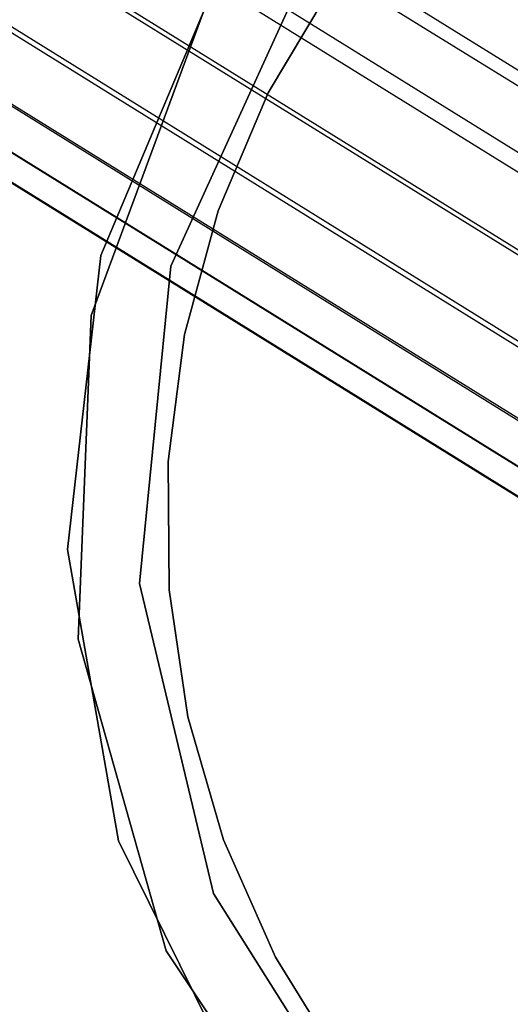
# Model space of a CAD drawing. Extents: x -28.1 to 0, y 0 to 28.1.
# Tile 101 of 215: x -14.591 to -14.358, y 13.843 to 14.311. Entities that reach past the tile are written whole.
import ezdxf

# ---------------------------------------------------------------- set-up
doc = ezdxf.new("R2010")
doc.units = 0
doc.header["$MEASUREMENT"] = 0
doc.layers.get('0').update_dxf_attribs({"color": 13, "linetype": 'CONTINUOUS'})

# ---------------------------------------------------------------- blocks, each defined once
blk = doc.blocks.new('ORTO_VIII_Z_ZAROWKA_OKAPO0')
at = {"color": 0}
for p, q in [((14.12048, 14.50108, 56.1617), (13.11951, 15.12267, 63.59995)), ((14.12048, 14.50108, 56.1617), (13.11951, 15.12267, 63.59995)), ((14.08976, 14.47916, 56.15966), (13.08886, 15.1007, 63.59738)), ((14.08976, 14.47916, 56.15966), (13.08886, 15.1007, 63.59738)), ((14.07017, 14.45189, 56.15945), (13.06932, 15.0734, 63.59677)), ((14.07017, 14.45189, 56.15945), (13.06932, 15.0734, 63.59677)), ((14.05909, 14.4151, 56.16108), (13.05829, 15.03659, 63.59808)), ((14.05909, 14.4151, 56.16108), (13.05829, 15.03659, 63.59808)), ((13.27165, 15.03585, 63.62788), (14.27287, 14.41408, 56.18778)), ((13.27165, 15.03585, 63.62788), (14.27287, 14.41408, 56.18778)), ((14.061, 14.37893, 56.16428), (13.06021, 15.00041, 63.60115)), ((14.061, 14.37893, 56.16428), (13.06021, 15.00041, 63.60115)), ((13.26847, 14.99875, 63.63031), (14.26966, 14.377, 56.19042)), ((13.26847, 14.99875, 63.63031), (14.26966, 14.377, 56.19042)), ((14.07219, 14.34982, 56.16804), (13.07139, 14.97131, 63.60496)), ((14.07219, 14.34982, 56.16804), (13.07139, 14.97131, 63.60496)), ((13.25159, 14.96282, 63.63074), (14.25273, 14.3411, 56.19124)), ((13.25159, 14.96282, 63.63074), (14.25273, 14.3411, 56.19124)), ((13.09582, 14.94194, 63.61064), (14.09664, 14.32043, 56.17349)), ((13.09582, 14.94194, 63.61064), (14.09664, 14.32043, 56.17349)), ((13.22454, 14.9363, 63.62902), (14.22562, 14.31462, 56.19003)), ((13.22454, 14.9363, 63.62902), (14.22562, 14.31462, 56.19003)), ((13.12305, 14.92545, 63.61572), (14.12392, 14.3039, 56.17824)), ((13.12305, 14.92545, 63.61572), (14.12392, 14.3039, 56.17824)), ((13.19039, 14.92076, 63.62546), (14.19139, 14.29913, 56.18703)), ((13.19039, 14.92076, 63.62546), (14.19139, 14.29913, 56.18703)), ((13.15896, 14.91747, 63.62134), (14.15989, 14.29588, 56.18338)), ((13.15896, 14.91747, 63.62134), (14.15989, 14.29588, 56.18338)), ((13.89096, 14.45549, 9.63773), (13.95394, 14.59343, 9.63773)), ((13.95394, 14.59343, 1.96056), (13.89096, 14.45549, 1.96056)), ((13.95394, 14.59343, 1.96056), (13.89096, 14.45549, 1.96056)), ((13.89096, 14.45549, 9.63773), (13.95394, 14.59343, 9.63773)), ((13.85767, 14.46052, 2.01962), (13.91219, 14.59016, 2.01962)), ((13.91219, 14.59016, 1.96056), (13.85767, 14.46052, 1.96056)), ((13.85767, 14.46052, 2.01962), (13.91219, 14.59016, 2.01962)), ((13.91219, 14.59016, 1.96056), (13.85767, 14.46052, 1.96056)), ((13.96856, 14.59039, 9.36214), (13.9373, 14.53802, 9.36214)), ((13.9373, 14.53802, 9.44088), (13.96856, 14.59039, 9.44088)), ((13.96856, 14.59039, 9.36214), (13.9373, 14.53802, 9.36214)), ((13.9373, 14.53802, 9.44088), (13.96856, 14.59039, 9.44088)), ((13.90649, 14.57642, 9.63773), (13.85313, 14.43199, 9.63773)), ((13.85313, 14.43199, 1.96056), (13.90649, 14.57642, 1.96056)), ((13.90649, 14.57642, 9.63773), (13.85313, 14.43199, 9.63773)), ((13.85313, 14.43199, 1.96056), (13.90649, 14.57642, 1.96056)), ((13.9373, 14.53802, 9.36214), (13.91347, 14.48188, 9.36214)), ((13.91347, 14.48188, 9.44088), (13.9373, 14.53802, 9.44088)), ((13.9373, 14.53802, 9.36214), (13.91347, 14.48188, 9.36214)), ((13.91347, 14.48188, 9.44088), (13.9373, 14.53802, 9.44088)), ((13.9373, 14.53802, 9.36214), (13.9373, 14.53802, 9.44088)), ((13.9373, 14.53802, 9.36214), (13.9373, 14.53802, 9.44088)), ((13.91347, 14.48188, 9.36214), (13.89751, 14.42302, 9.36214)), ((13.89751, 14.42302, 9.44088), (13.91347, 14.48188, 9.44088)), ((13.91347, 14.48188, 9.36214), (13.89751, 14.42302, 9.36214)), ((13.89751, 14.42302, 9.44088), (13.91347, 14.48188, 9.44088)), ((13.91347, 14.48188, 9.36214), (13.91347, 14.48188, 9.44088)), ((13.91347, 14.48188, 9.36214), (13.91347, 14.48188, 9.44088)), ((13.84189, 14.32078, 2.01962), (13.85767, 14.46052, 2.01962)), ((13.85767, 14.46052, 1.96056), (13.84189, 14.32078, 1.96056)), ((13.84189, 14.32078, 2.01962), (13.85767, 14.46052, 2.01962)), ((13.85767, 14.46052, 1.96056), (13.84189, 14.32078, 1.96056)), ((13.85767, 14.46052, 2.01962), (13.85767, 14.46052, 1.96056)), ((13.85767, 14.46052, 2.01962), (13.85767, 14.46052, 1.96056)), ((13.87618, 14.30458, 9.63773), (13.89096, 14.45549, 9.63773)), ((13.89096, 14.45549, 1.96056), (13.87618, 14.30458, 1.96056)), ((13.89096, 14.45549, 1.96056), (13.87618, 14.30458, 1.96056)), ((13.87618, 14.30458, 9.63773), (13.89096, 14.45549, 9.63773)), ((13.89096, 14.45549, 1.96056), (13.89096, 14.45549, 9.63773)), ((13.89096, 14.45549, 1.96056), (13.89096, 14.45549, 9.63773)), ((13.85313, 14.43199, 9.63773), (13.84701, 14.27814, 9.63773)), ((13.84701, 14.27814, 1.96056), (13.85313, 14.43199, 1.96056)), ((13.85313, 14.43199, 9.63773), (13.84701, 14.27814, 9.63773)), ((13.84701, 14.27814, 1.96056), (13.85313, 14.43199, 1.96056)), ((13.85313, 14.43199, 9.63773), (13.85313, 14.43199, 1.96056)), ((13.85313, 14.43199, 9.63773), (13.85313, 14.43199, 1.96056)), ((13.89751, 14.42302, 9.36214), (13.88971, 14.36253, 9.36214)), ((13.88971, 14.36253, 9.44088), (13.89751, 14.42302, 9.44088)), ((13.89751, 14.42302, 9.36214), (13.88971, 14.36253, 9.36214)), ((13.88971, 14.36253, 9.44088), (13.89751, 14.42302, 9.44088)), ((13.89751, 14.42302, 9.36214), (13.89751, 14.42302, 9.44088)), ((13.89751, 14.42302, 9.36214), (13.89751, 14.42302, 9.44088)), ((13.88971, 14.36253, 9.36214), (13.88971, 14.36253, 9.44088)), ((13.88971, 14.36253, 9.36214), (13.89022, 14.30155, 9.36214)), ((13.89022, 14.30155, 9.44088), (13.88971, 14.36253, 9.44088)), ((13.88971, 14.36253, 9.36214), (13.88971, 14.36253, 9.44088)), ((13.88971, 14.36253, 9.36214), (13.89022, 14.30155, 9.36214)), ((13.89022, 14.30155, 9.44088), (13.88971, 14.36253, 9.44088)), ((13.86611, 14.18225, 2.01962), (13.84189, 14.32078, 2.01962)), ((13.84189, 14.32078, 1.96056), (13.86611, 14.18225, 1.96056)), ((13.84189, 14.32078, 2.01962), (13.84189, 14.32078, 1.96056)), ((13.84189, 14.32078, 2.01962), (13.84189, 14.32078, 1.96056)), ((13.86611, 14.18225, 2.01962), (13.84189, 14.32078, 2.01962)), ((13.84189, 14.32078, 1.96056), (13.86611, 14.18225, 1.96056)), ((13.91121, 14.15705, 9.63773), (13.87618, 14.30458, 9.63773)), ((13.87618, 14.30458, 1.96056), (13.91121, 14.15705, 1.96056)), ((13.87618, 14.30458, 1.96056), (13.91121, 14.15705, 1.96056)), ((13.87618, 14.30458, 1.96056), (13.87618, 14.30458, 9.63773)), ((13.91121, 14.15705, 9.63773), (13.87618, 14.30458, 9.63773)), ((13.87618, 14.30458, 1.96056), (13.87618, 14.30458, 9.63773)), ((13.89022, 14.30155, 9.36214), (13.89022, 14.30155, 9.44088)), ((13.89022, 14.30155, 9.36214), (13.89903, 14.2412, 9.36214)), ((13.89903, 14.2412, 9.44088), (13.89022, 14.30155, 9.44088)), ((13.89022, 14.30155, 9.36214), (13.89022, 14.30155, 9.44088)), ((13.89022, 14.30155, 9.36214), (13.89903, 14.2412, 9.36214)), ((13.89903, 14.2412, 9.44088), (13.89022, 14.30155, 9.44088)), ((13.84701, 14.27814, 9.63773), (13.88874, 14.12993, 9.63773)), ((13.88874, 14.12993, 1.96056), (13.84701, 14.27814, 1.96056)), ((13.84701, 14.27814, 9.63773), (13.88874, 14.12993, 9.63773)), ((13.84701, 14.27814, 9.63773), (13.84701, 14.27814, 1.96056)), ((13.88874, 14.12993, 1.96056), (13.84701, 14.27814, 1.96056)), ((13.84701, 14.27814, 9.63773), (13.84701, 14.27814, 1.96056)), ((13.89903, 14.2412, 9.36214), (13.89903, 14.2412, 9.44088)), ((13.89903, 14.2412, 9.36214), (13.91597, 14.18261, 9.36214)), ((13.91597, 14.18261, 9.44088), (13.89903, 14.2412, 9.44088)), ((13.89903, 14.2412, 9.36214), (13.89903, 14.2412, 9.44088)), ((13.89903, 14.2412, 9.36214), (13.91597, 14.18261, 9.36214)), ((13.91597, 14.18261, 9.44088), (13.89903, 14.2412, 9.44088)), ((13.92838, 14.05615, 2.01962), (13.86611, 14.18225, 2.01962)), ((13.86611, 14.18225, 1.96056), (13.92838, 14.05615, 1.96056)), ((13.86611, 14.18225, 2.01962), (13.86611, 14.18225, 1.96056)), ((13.86611, 14.18225, 2.01962), (13.86611, 14.18225, 1.96056)), ((13.92838, 14.05615, 2.01962), (13.86611, 14.18225, 2.01962)), ((13.86611, 14.18225, 1.96056), (13.92838, 14.05615, 1.96056)), ((13.91597, 14.18261, 9.36214), (13.91597, 14.18261, 9.44088)), ((13.91597, 14.18261, 9.36214), (13.94073, 14.12688, 9.36214)), ((13.94073, 14.12688, 9.44088), (13.91597, 14.18261, 9.44088)), ((13.91597, 14.18261, 9.36214), (13.91597, 14.18261, 9.44088)), ((13.91597, 14.18261, 9.36214), (13.94073, 14.12688, 9.36214)), ((13.94073, 14.12688, 9.44088), (13.91597, 14.18261, 9.44088)), ((13.99224, 14.02888, 9.63773), (13.91121, 14.15705, 9.63773)), ((13.91121, 14.15705, 1.96056), (13.99224, 14.02888, 1.96056)), ((13.91121, 14.15705, 1.96056), (13.99224, 14.02888, 1.96056)), ((13.91121, 14.15705, 1.96056), (13.91121, 14.15705, 9.63773)), ((13.99224, 14.02888, 9.63773), (13.91121, 14.15705, 9.63773)), ((13.91121, 14.15705, 1.96056), (13.91121, 14.15705, 9.63773)), ((13.88874, 14.12993, 9.63773), (13.97422, 14.00187, 9.63773)), ((13.97422, 14.00187, 1.96056), (13.88874, 14.12993, 1.96056)), ((13.88874, 14.12993, 9.63773), (13.97422, 14.00187, 9.63773)), ((13.88874, 14.12993, 9.63773), (13.88874, 14.12993, 1.96056)), ((13.97422, 14.00187, 1.96056), (13.88874, 14.12993, 1.96056)), ((13.88874, 14.12993, 9.63773), (13.88874, 14.12993, 1.96056)), ((13.94073, 14.12688, 9.36214), (13.94073, 14.12688, 9.44088)), ((13.94073, 14.12688, 9.36214), (13.97285, 14.07503, 9.36214)), ((13.97285, 14.07503, 9.44088), (13.94073, 14.12688, 9.44088)), ((13.94073, 14.12688, 9.36214), (13.94073, 14.12688, 9.44088)), ((13.94073, 14.12688, 9.36214), (13.97285, 14.07503, 9.36214)), ((13.97285, 14.07503, 9.44088), (13.94073, 14.12688, 9.44088))]:
    blk.add_line(p, q, dxfattribs=at)

msp = doc.modelspace()

# ---------------------------------------------------------------- block references
at = {"color": 0}
msp.add_blockref('ORTO_VIII_Z_ZAROWKA_OKAPO0', (-28.41, -0.26151, -0.64167), dxfattribs=at)

doc.saveas('drawing.dxf')
